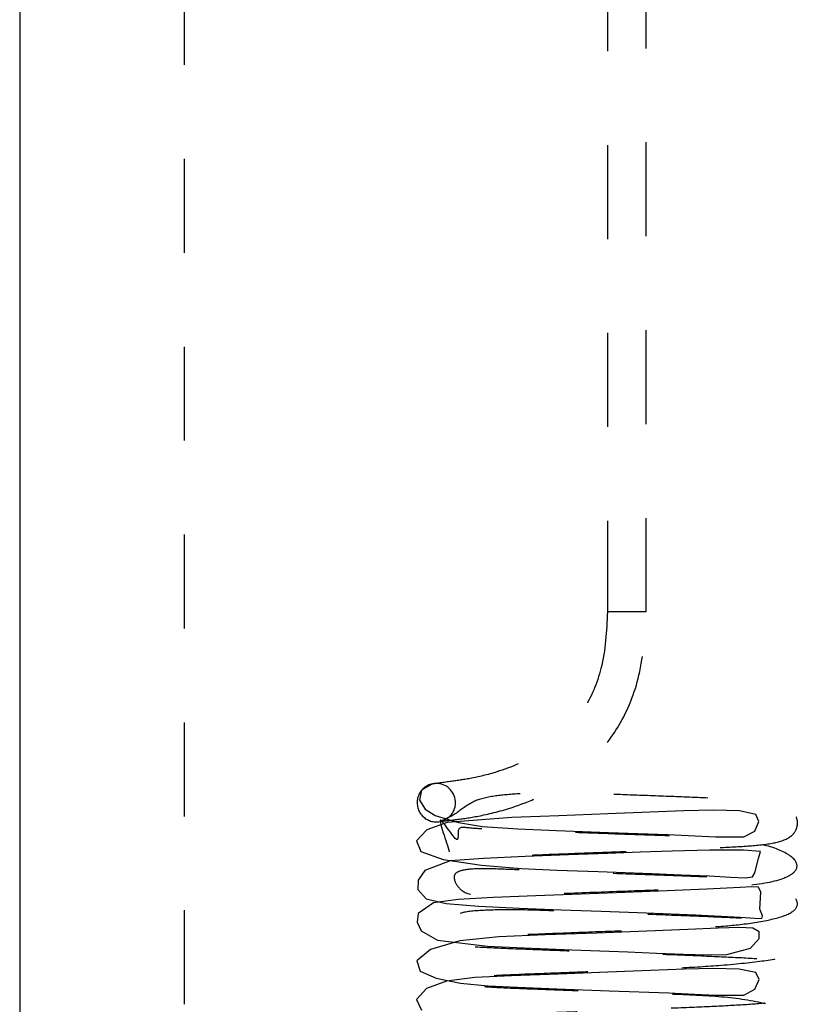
# Model space of a CAD drawing. Header units: inches. Extents: x 220 to 877, y 4 to 174.
# Tile 24 of 256: x 224.05 to 224.878, y 36.079 to 37.128. Entities that reach past the tile are written whole.
import ezdxf

# ---------------------------------------------------------------- set-up
doc = ezdxf.new("R2010")
doc.units = ezdxf.units.IN
doc.header["$LTSCALE"] = 0.5
doc.header["$MEASUREMENT"] = 0
doc.linetypes.add('HIDDEN', pattern=[0.225, 0.15, -0.075])
doc.layers.add('SID-M-H', color=4, linetype='HIDDEN')
doc.layers.add('SID-M-S', color=105, linetype='Continuous')

msp = doc.modelspace()

# ---------------------------------------------------------------- linework, layer by layer
at = {"layer": 'SID-M-H'}
for p, q in [((224.67532, 43.79415), (224.67532, 36.49715)), ((224.71632, 36.49715), (224.71632, 43.79415)), ((224.22457, 42.17957), (224.22457, 35.17957)), ((224.71618, 36.49715), (224.67546, 36.49715)), ((224.48899, 36.31424), (224.47747, 36.30733)), ((224.48899, 36.31424), (224.48626, 36.31349)), ((224.47747, 36.30733), (224.47527, 36.29664)), ((224.47527, 36.29664), (224.48132, 36.28713)), ((224.48132, 36.28713), (224.4918, 36.28045)), ((224.4918, 36.28045), (224.51682, 36.27304)), ((224.57354, 36.27834), (224.50446, 36.27299)), ((224.62354, 36.28026), (224.57354, 36.27834)), ((224.67566, 36.28219), (224.62354, 36.28026)), ((224.72081, 36.28387), (224.67566, 36.28219)), ((224.75674, 36.28529), (224.72081, 36.28387)), ((224.78813, 36.28621), (224.75674, 36.28529)), ((224.8158, 36.28531), (224.78813, 36.28621)), ((224.83337, 36.28169), (224.8158, 36.28531)), ((224.83658, 36.27402), (224.83337, 36.28169)), ((224.50446, 36.27299), (224.48315, 36.26524)), ((224.49717, 36.27407), (224.49972, 36.27476)), ((224.51682, 36.27304), (224.54228, 36.26889)), ((224.54228, 36.26889), (224.57987, 36.26627)), ((224.83198, 36.26381), (224.83658, 36.27402)), ((224.48315, 36.26524), (224.4721, 36.25357)), ((224.57987, 36.26627), (224.62116, 36.2646)), ((224.62116, 36.2646), (224.67632, 36.26254)), ((224.67632, 36.26254), (224.73965, 36.26012)), ((224.73965, 36.26012), (224.79027, 36.2578)), ((224.79027, 36.2578), (224.82027, 36.25767)), ((224.82027, 36.25767), (224.83198, 36.26381)), ((224.4721, 36.25357), (224.47672, 36.24229)), ((224.47672, 36.24229), (224.50054, 36.2338)), ((224.58764, 36.23672), (224.54325, 36.23475)), ((224.63373, 36.23852), (224.58764, 36.23672)), ((224.6755, 36.24005), (224.63373, 36.23852)), ((224.7101, 36.24133), (224.6755, 36.24005)), ((224.74408, 36.24249), (224.7101, 36.24133)), ((224.78382, 36.24344), (224.74408, 36.24249)), ((224.82017, 36.24363), (224.78382, 36.24344)), ((224.83828, 36.24214), (224.82017, 36.24363)), ((224.83617, 36.23483), (224.83828, 36.24214)), ((224.50793, 36.23217), (224.48073, 36.22178)), ((224.50054, 36.2338), (224.54105, 36.22766)), ((224.54325, 36.23475), (224.50793, 36.23217)), ((224.54105, 36.22766), (224.58365, 36.22421)), ((224.83226, 36.21944), (224.83617, 36.23483)), ((224.48073, 36.22178), (224.47373, 36.21181)), ((224.58365, 36.22421), (224.6212, 36.22247)), ((224.6212, 36.22247), (224.66549, 36.22081)), ((224.66549, 36.22081), (224.72246, 36.21868)), ((224.72246, 36.21868), (224.75375, 36.21744)), ((224.75375, 36.21744), (224.78366, 36.21611)), ((224.78366, 36.21611), (224.80652, 36.21484)), ((224.80652, 36.21484), (224.8217, 36.21417)), ((224.8217, 36.21417), (224.82966, 36.2152)), ((224.82966, 36.2152), (224.83226, 36.21944)), ((224.47373, 36.21181), (224.47329, 36.20189)), ((224.82886, 36.20439), (224.81642, 36.20381)), ((224.83592, 36.20404), (224.82886, 36.20439)), ((224.47329, 36.20189), (224.48238, 36.19177)), ((224.59907, 36.19511), (224.55372, 36.1932)), ((224.64709, 36.19689), (224.59907, 36.19511)), ((224.69368, 36.19858), (224.64709, 36.19689)), ((224.73865, 36.20028), (224.69368, 36.19858)), ((224.78089, 36.20202), (224.73865, 36.20028)), ((224.81642, 36.20381), (224.78089, 36.20202)), ((224.83871, 36.19892), (224.83592, 36.20404)), ((224.83748, 36.18082), (224.83871, 36.19892)), ((224.48991, 36.18759), (224.47379, 36.17634)), ((224.48238, 36.19177), (224.50365, 36.18678)), ((224.51629, 36.19109), (224.48991, 36.18759)), ((224.50365, 36.18678), (224.53841, 36.18412)), ((224.55372, 36.1932), (224.51629, 36.19109)), ((224.53841, 36.18412), (224.58151, 36.18198)), ((224.47379, 36.17634), (224.47258, 36.16689)), ((224.58151, 36.18198), (224.62589, 36.18016)), ((224.62589, 36.18016), (224.66841, 36.17857)), ((224.66841, 36.17857), (224.71679, 36.17675)), ((224.71679, 36.17675), (224.76889, 36.17464)), ((224.76889, 36.17464), (224.81654, 36.17223)), ((224.84018, 36.17355), (224.83748, 36.18082)), ((224.83958, 36.17094), (224.84018, 36.17355)), ((224.47258, 36.16689), (224.47701, 36.15759)), ((224.81654, 36.17223), (224.83206, 36.17111)), ((224.83206, 36.17111), (224.83958, 36.17094)), ((224.47701, 36.15759), (224.4944, 36.14775)), ((224.60893, 36.15343), (224.55977, 36.15127)), ((224.66379, 36.15535), (224.60893, 36.15343)), ((224.71727, 36.15733), (224.66379, 36.15535)), ((224.76073, 36.15904), (224.71727, 36.15733)), ((224.79308, 36.16049), (224.76073, 36.15904)), ((224.81583, 36.16142), (224.79308, 36.16049)), ((224.82997, 36.16052), (224.81583, 36.16142)), ((224.83664, 36.15682), (224.82997, 36.16052)), ((224.83663, 36.14948), (224.83664, 36.15682)), ((224.518, 36.14699), (224.48683, 36.13786)), ((224.4944, 36.14775), (224.54755, 36.14137)), ((224.55977, 36.15127), (224.518, 36.14699)), ((224.54755, 36.14137), (224.58649, 36.13959)), ((224.82751, 36.13912), (224.83663, 36.14948)), ((224.48683, 36.13786), (224.4725, 36.12565)), ((224.58649, 36.13959), (224.63724, 36.13759)), ((224.63724, 36.13759), (224.69707, 36.13535)), ((224.69707, 36.13535), (224.72752, 36.13409)), ((224.72752, 36.13409), (224.7562, 36.13289)), ((224.7562, 36.13289), (224.78158, 36.13214)), ((224.78158, 36.13214), (224.80226, 36.13249)), ((224.80226, 36.13249), (224.82751, 36.13912)), ((224.4725, 36.12565), (224.47598, 36.11487)), ((224.47598, 36.11487), (224.49282, 36.10731)), ((224.5732, 36.1098), (224.53399, 36.10787)), ((224.62306, 36.1117), (224.5732, 36.1098)), ((224.67549, 36.11365), (224.62306, 36.1117)), ((224.72097, 36.11534), (224.67549, 36.11365)), ((224.75718, 36.11676), (224.72097, 36.11534)), ((224.7882, 36.11772), (224.75718, 36.11676)), ((224.81549, 36.11693), (224.7882, 36.11772)), ((224.8331, 36.11343), (224.81549, 36.11693)), ((224.83666, 36.10596), (224.8331, 36.11343)), ((224.50397, 36.10426), (224.48263, 36.09624)), ((224.49282, 36.10731), (224.51867, 36.10214)), ((224.53399, 36.10787), (224.50397, 36.10426)), ((224.51867, 36.10214), (224.54837, 36.09931)), ((224.54837, 36.09931), (224.57943, 36.09775)), ((224.83209, 36.09575), (224.83666, 36.10596)), ((224.48263, 36.09624), (224.47196, 36.08448)), ((224.57943, 36.09775), (224.62128, 36.09606)), ((224.62128, 36.09606), (224.67701, 36.09398)), ((224.67701, 36.09398), (224.74043, 36.09154)), ((224.74043, 36.09154), (224.76794, 36.09029)), ((224.76794, 36.09029), (224.79072, 36.08925)), ((224.79072, 36.08925), (224.82043, 36.0893)), ((224.82043, 36.0893), (224.83209, 36.09575)), ((224.47196, 36.08448), (224.47726, 36.07331))]:
    msp.add_line(p, q, dxfattribs=at)
for centre, radius, start, end in [((224.49314, 36.2942), 0.02048, 109.61753, 224.11697), ((224.49298, 36.29413), 0.02051, 289.1887, 101.22184), ((224.49315, 36.29405), 0.02038, 223.78533, 281.37673)]:
    msp.add_arc(centre, radius, start, end, dxfattribs=at)
for points, knots in [([(224.67532, 36.49715), (224.6743, 36.47682), (224.67247, 36.44021), (224.65276, 36.39421), (224.62855, 36.36557), (224.59682, 36.34165), (224.56171, 36.32725), (224.53055, 36.31974), (224.50314, 36.31607), (224.49255, 36.31445), (224.48626, 36.31349)], [0, 0, 0, 0, 0.1634275, 0.2943714, 0.3999026, 0.4840506, 0.6549563, 0.7686131, 0.8628277, 1, 1, 1, 1]), ([(224.49988, 36.27481), (224.5, 36.27477), (224.50046, 36.27463), (224.51455, 36.276), (224.54242, 36.28028), (224.5834, 36.29083), (224.6246, 36.31016), (224.66217, 36.3407), (224.69099, 36.37775), (224.71291, 36.43202), (224.71513, 36.47442), (224.71632, 36.49715)], [0, 0, 0, 0, 0.034876, 0.1307921, 0.2216885, 0.3318782, 0.4964769, 0.586862, 0.7007885, 0.8395845, 1, 1, 1, 1]), ([(224.52286, 35.69544), (224.52417, 35.69412), (224.52739, 35.69087), (224.53935, 35.68934), (224.5574, 35.68904), (224.5815, 35.68996), (224.6102, 35.69125), (224.64225, 35.69261), (224.68473, 35.69416), (224.73276, 35.69592), (224.77808, 35.69781), (224.80968, 35.69924), (224.83513, 35.70115), (224.85728, 35.70543), (224.87402, 35.71334), (224.88036, 35.72501), (224.86819, 35.73786), (224.83579, 35.74679), (224.7897, 35.75124), (224.73792, 35.75336), (224.68492, 35.75506), (224.63367, 35.75697), (224.58771, 35.75874), (224.55009, 35.76043), (224.52242, 35.76196), (224.51218, 35.76133), (224.51553, 35.74703), (224.50615, 35.72954), (224.50498, 35.72789), (224.51155, 35.72821), (224.52613, 35.72943), (224.55326, 35.73096), (224.59462, 35.73287), (224.64854, 35.73497), (224.7006, 35.73688), (224.74928, 35.73871), (224.79402, 35.74073), (224.82892, 35.74239), (224.85575, 35.74552), (224.87025, 35.75038), (224.87755, 35.7602), (224.8778, 35.77188), (224.86514, 35.7883), (224.83425, 35.79099), (224.79378, 35.79295), (224.74858, 35.79489), (224.70271, 35.79658), (224.66018, 35.79812), (224.61884, 35.79966), (224.57649, 35.80128), (224.54352, 35.80268), (224.52176, 35.80396), (224.50787, 35.80464), (224.50517, 35.8033), (224.51029, 35.79858), (224.5156, 35.7877), (224.51548, 35.77692), (224.51603, 35.77184), (224.52323, 35.77119), (224.53894, 35.77228), (224.56275, 35.77366), (224.59978, 35.77522), (224.64647, 35.77703), (224.6967, 35.77887), (224.74178, 35.78055), (224.78961, 35.78358), (224.83707, 35.78925), (224.86863, 35.79607), (224.8801, 35.80636), (224.87471, 35.81931), (224.84726, 35.8344), (224.80903, 35.83413), (224.75467, 35.83681), (224.70476, 35.83863), (224.65703, 35.84037), (224.61552, 35.84194), (224.5766, 35.84344), (224.54242, 35.843), (224.51766, 35.84072), (224.51086, 35.83469), (224.51451, 35.82284), (224.51843, 35.81337), (224.54024, 35.81448), (224.58361, 35.81671), (224.6415, 35.819), (224.69868, 35.82106), (224.74518, 35.82284), (224.78302, 35.82438), (224.81908, 35.82706), (224.85171, 35.83238), (224.87328, 35.83933), (224.88031, 35.85009), (224.86958, 35.86315), (224.84207, 35.87336), (224.8058, 35.87691), (224.76112, 35.87878), (224.70949, 35.88056), (224.65654, 35.88253), (224.61026, 35.88426), (224.57342, 35.88578), (224.54392, 35.88719), (224.52447, 35.88655), (224.51264, 35.88323), (224.511, 35.87612), (224.51745, 35.86456), (224.53001, 35.85829), (224.55047, 35.85757), (224.5716, 35.85809), (224.5977, 35.85921), (224.63779, 35.86098), (224.69104, 35.86293), (224.74685, 35.865), (224.78831, 35.86684), (224.82628, 35.86855), (224.85868, 35.87331), (224.87654, 35.88317), (224.87895, 35.89432), (224.85992, 35.90797), (224.81759, 35.91761), (224.76389, 35.92105), (224.70703, 35.92284), (224.65114, 35.92484), (224.60048, 35.92679), (224.5597, 35.92843), (224.52828, 35.9304), (224.51416, 35.92992), (224.51451, 35.92236), (224.50968, 35.90154), (224.50436, 35.89694), (224.50699, 35.89635), (224.51716, 35.8973), (224.5408, 35.89885), (224.58001, 35.90077), (224.63398, 35.90296), (224.68721, 35.90493), (224.7372, 35.90679), (224.78308, 35.9087), (224.82089, 35.91062), (224.84886, 35.91267), (224.86646, 35.91766), (224.87488, 35.92418), (224.87875, 35.93466), (224.87519, 35.94548), (224.86211, 35.95605), (224.83807, 35.95944), (224.80483, 35.96089), (224.76184, 35.96292), (224.71529, 35.96466), (224.67162, 35.96624), (224.6298, 35.96779), (224.58744, 35.9694), (224.54582, 35.97107), (224.51832, 35.97284), (224.50807, 35.973), (224.50639, 35.97153), (224.50771, 35.96946), (224.5155, 35.95981), (224.51409, 35.94229), (224.51691, 35.9397), (224.52699, 35.93994), (224.54474, 35.94128), (224.57637, 35.9428), (224.61989, 35.94457), (224.66931, 35.94642), (224.71148, 35.94792), (224.75283, 35.94968), (224.79969, 35.9529), (224.84513, 35.95837), (224.87267, 35.96451), (224.87933, 35.97415), (224.87446, 35.98433), (224.86311, 35.99538), (224.84034, 36.00133), (224.80573, 36.00319), (224.76021, 36.00503), (224.70733, 36.0071), (224.65762, 36.00888), (224.61505, 36.01051), (224.57565, 36.01197), (224.5412, 36.01134), (224.51681, 36.00901), (224.511, 36.00261), (224.5146, 35.99046), (224.51858, 35.98169), (224.54132, 35.98311), (224.58539, 35.98534), (224.6434, 35.98761), (224.70004, 35.98966), (224.74594, 35.99141), (224.78383, 35.99297), (224.8204, 35.99583), (224.85309, 36.00131), (224.87413, 36.00843), (224.88021, 36.01941), (224.86843, 36.03253), (224.84049, 36.04226), (224.8043, 36.04553), (224.75953, 36.04736), (224.70791, 36.04916), (224.65519, 36.05112), (224.60949, 36.05282), (224.57285, 36.05436), (224.54356, 36.0557), (224.52409, 36.05486), (224.51231, 36.05145), (224.51122, 36.04399), (224.51791, 36.0323), (224.53091, 36.02653), (224.55189, 36.02607), (224.57337, 36.02669), (224.59977, 36.02785), (224.64007, 36.02962), (224.69301, 36.03154), (224.74812, 36.0336), (224.78886, 36.0354), (224.82691, 36.03714), (224.85969, 36.04225), (224.87707, 36.05226), (224.87856, 36.06371), (224.8581, 36.07734), (224.81505, 36.0865), (224.76135, 36.08967), (224.70434, 36.09146), (224.64827, 36.09349), (224.59792, 36.09544), (224.55803, 36.09701), (224.52731, 36.09912), (224.51716, 36.09796), (224.51355, 36.09473), (224.51477, 36.08525), (224.50877, 36.06946), (224.5043, 36.06537), (224.5075, 36.06495), (224.51838, 36.06593), (224.5425, 36.06746), (224.58197, 36.06939), (224.63618, 36.07158), (224.68975, 36.07356), (224.73987, 36.07543), (224.78547, 36.07736), (224.82219, 36.07918), (224.84989, 36.08145), (224.86694, 36.08644), (224.87548, 36.09366), (224.87877, 36.10464), (224.87452, 36.11512), (224.86103, 36.12501), (224.83712, 36.12796), (224.80381, 36.12951), (224.76041, 36.13151), (224.71384, 36.13325), (224.66995, 36.13484), (224.6277, 36.1364), (224.58501, 36.13805), (224.5438, 36.13968), (224.51224, 36.14201), (224.50579, 36.14086), (224.50824, 36.13749), (224.51374, 36.12969), (224.51519, 36.11738), (224.51386, 36.11007), (224.51695, 36.10797), (224.52769, 36.1086), (224.54619, 36.1099), (224.57821, 36.11141), (224.62161, 36.11317), (224.67071, 36.11501), (224.71305, 36.11652), (224.75487, 36.1183), (224.80158, 36.12124), (224.84553, 36.12591), (224.87135, 36.13109), (224.87823, 36.13896), (224.87505, 36.14954), (224.86466, 36.16264), (224.84059, 36.16991), (224.80464, 36.17178), (224.75868, 36.17364), (224.70578, 36.1757), (224.65671, 36.17745), (224.61423, 36.1791), (224.57466, 36.18048), (224.53994, 36.17967), (224.51601, 36.17728), (224.51117, 36.17052), (224.51462, 36.15808), (224.51876, 36.15007), (224.54242, 36.15174), (224.58718, 36.15396), (224.64527, 36.15621), (224.70135, 36.15825), (224.74669, 36.15997), (224.78469, 36.16157), (224.82179, 36.16461), (224.85447, 36.17023), (224.87494, 36.17756), (224.88003, 36.18874), (224.86723, 36.20191), (224.83894, 36.21112), (224.80282, 36.21415), (224.75794, 36.21594), (224.70633, 36.21777), (224.65386, 36.21971), (224.60876, 36.22139), (224.57228, 36.22294), (224.54319, 36.22421), (224.52367, 36.22316), (224.51199, 36.21966), (224.51147, 36.21184), (224.51836, 36.20006), (224.53184, 36.1948), (224.55333, 36.19459), (224.57516, 36.1953), (224.60184, 36.1965), (224.64234, 36.19825), (224.69495, 36.20014), (224.74934, 36.20219), (224.78939, 36.20396), (224.8276, 36.20574), (224.86072, 36.21119), (224.87758, 36.22137), (224.87809, 36.23312), (224.8562, 36.2467), (224.81252, 36.25536), (224.75882, 36.25829), (224.70162, 36.26007), (224.64538, 36.26217), (224.59551, 36.26396), (224.55618, 36.26602), (224.52728, 36.26645), (224.51362, 36.27025), (224.51979, 36.24118), (224.48609, 36.29923), (224.5123, 36.23079), (224.50328, 36.23547), (224.5085, 36.23308), (224.51963, 36.2347), (224.54428, 36.236), (224.58394, 36.23803), (224.63845, 36.2402), (224.69234, 36.2422), (224.74256, 36.24407), (224.7878, 36.24602), (224.82342, 36.24774), (224.85089, 36.25027), (224.86745, 36.25521), (224.87607, 36.26326), (224.87869, 36.27458), (224.8738, 36.2847), (224.85996, 36.29391), (224.83622, 36.29648), (224.80286, 36.29813), (224.75961, 36.30008), (224.71424, 36.30178), (224.67144, 36.30331), (224.63528, 36.30472), (224.60542, 36.30477), (224.5791, 36.30354), (224.55249, 36.30143), (224.53065, 36.29601), (224.51267, 36.28079), (224.50262, 36.27643), (224.49715, 36.27406)], [0, 0, 0, 0, 0.0012624, 0.0031186, 0.0050338, 0.0070044, 0.009024, 0.0110835, 0.0131559, 0.0168637, 0.0199317, 0.0223675, 0.0245929, 0.0268551, 0.0292241, 0.0321002, 0.0354934, 0.039267, 0.0429284, 0.0463613, 0.0496241, 0.0527577, 0.0557608, 0.0586314, 0.0613485, 0.0638731, 0.0662718, 0.0690864, 0.0706968, 0.0724699, 0.0744138, 0.0764298, 0.0801951, 0.0836108, 0.0866753, 0.0897026, 0.0928505, 0.0961165, 0.0991972, 0.1019537, 0.1032452, 0.1045964, 0.106049, 0.1106718, 0.1140981, 0.1173604, 0.1202604, 0.1228019, 0.1251591, 0.127995, 0.1313629, 0.1332429, 0.1350518, 0.1381377, 0.1394497, 0.1407125, 0.1420946, 0.1436187, 0.1453119, 0.1472025, 0.1492954, 0.1514551, 0.1551968, 0.1581703, 0.1606322, 0.1637288, 0.1676496, 0.1717994, 0.1752664, 0.1779794, 0.1801393, 0.1854261, 0.1886979, 0.192042, 0.1949516, 0.1974252, 0.1998394, 0.2029417, 0.2065858, 0.2098943, 0.2127377, 0.2153303, 0.2183432, 0.2218981, 0.2258841, 0.2294293, 0.2323144, 0.2347032, 0.2373739, 0.2404635, 0.2437858, 0.2470322, 0.2501439, 0.2531134, 0.2561761, 0.2593796, 0.2627735, 0.266119, 0.2690315, 0.2715079, 0.2737662, 0.2762693, 0.2789811, 0.2818599, 0.2849554, 0.288342, 0.2901453, 0.2920168, 0.2939527, 0.2959462, 0.299999, 0.3035593, 0.3064586, 0.3087926, 0.3132997, 0.3158098, 0.3189468, 0.3226631, 0.3266995, 0.3304968, 0.3340719, 0.3374955, 0.3407029, 0.3436732, 0.3464069, 0.3489499, 0.3513281, 0.3540185, 0.3555564, 0.3572457, 0.3591041, 0.3611133, 0.3649674, 0.3684919, 0.3716736, 0.3747044, 0.3778222, 0.3810312, 0.3841499, 0.3869584, 0.3882605, 0.3895624, 0.3909735, 0.392457, 0.3955459, 0.398911, 0.4022679, 0.4052725, 0.4079288, 0.4102996, 0.4130197, 0.416247, 0.4198941, 0.4215982, 0.4231342, 0.4245056, 0.4257698, 0.4284859, 0.4300337, 0.4317354, 0.4336085, 0.4356316, 0.4393246, 0.4423694, 0.4447593, 0.4471091, 0.4502707, 0.454301, 0.4585758, 0.4620859, 0.4635441, 0.4648185, 0.467535, 0.4706421, 0.4742046, 0.4777601, 0.4807876, 0.4832879, 0.4857491, 0.488926, 0.4926192, 0.4959085, 0.4987095, 0.5012751, 0.5042973, 0.5078748, 0.5118593, 0.5153582, 0.5181967, 0.5205862, 0.5233053, 0.5264641, 0.529821, 0.533069, 0.5361484, 0.5390804, 0.5421243, 0.5453235, 0.5487274, 0.5520453, 0.5549274, 0.5573735, 0.55965, 0.5621977, 0.5649637, 0.567873, 0.570974, 0.5743432, 0.5761402, 0.578008, 0.5799429, 0.5819378, 0.5859772, 0.5894912, 0.5923438, 0.5946609, 0.5992243, 0.6018102, 0.6049978, 0.608729, 0.6127266, 0.6164954, 0.6200749, 0.6235224, 0.6267268, 0.6296635, 0.6323392, 0.6348415, 0.6360301, 0.63722, 0.6399376, 0.6414918, 0.6432008, 0.6450795, 0.6470937, 0.6509323, 0.654457, 0.6576539, 0.66072, 0.6638413, 0.6670211, 0.6700742, 0.6728368, 0.6741284, 0.6754404, 0.6768647, 0.6783554, 0.6814608, 0.6848501, 0.6881899, 0.6911882, 0.6938493, 0.696257, 0.6990258, 0.7022724, 0.7058829, 0.7090343, 0.7103792, 0.711635, 0.7129582, 0.7143989, 0.7159664, 0.7176913, 0.719588, 0.7216159, 0.7252724, 0.7282933, 0.7306715, 0.7330968, 0.7363007, 0.7403295, 0.7444777, 0.7478811, 0.7493113, 0.7506042, 0.7534013, 0.7565609, 0.7601603, 0.7636791, 0.7666698, 0.7691333, 0.7716487, 0.7749023, 0.7786378, 0.781904, 0.7846589, 0.7872012, 0.7902348, 0.7938365, 0.7978149, 0.8012674, 0.8040594, 0.8064562, 0.8092265, 0.8124569, 0.8158422, 0.8190875, 0.8221304, 0.8250268, 0.8280537, 0.8312505, 0.8346653, 0.837953, 0.8408048, 0.8432205, 0.8455215, 0.8481164, 0.8509356, 0.8538714, 0.8569739, 0.8603248, 0.8621161, 0.8639811, 0.8659157, 0.867913, 0.8719357, 0.8754034, 0.8782094, 0.8805142, 0.8851393, 0.8878003, 0.8910342, 0.8947757, 0.8987325, 0.9024768, 0.9060644, 0.9095346, 0.9127314, 0.9156306, 0.9182482, 0.9207127, 0.9230697, 0.9263043, 0.9286439, 0.9302142, 0.9319423, 0.9338407, 0.9358551, 0.9396798, 0.9432067, 0.9464221, 0.9495195, 0.9526398, 0.9557853, 0.9587742, 0.9614939, 0.9627773, 0.9641022, 0.9655387, 0.9670362, 0.9701589, 0.9735687, 0.9768632, 0.9797831, 0.9823328, 0.9847575, 0.9864222, 0.9884281, 0.990745, 0.9933727, 0.9963942, 1, 1, 1, 1])]:
    msp.add_open_spline(points, degree=3, knots=knots, dxfattribs=at)
at = {"layer": 'SID-M-S'}
msp.add_line((224.04957, 47.17957), (224.04957, 30.17957), dxfattribs=at)

doc.saveas('drawing.dxf')
